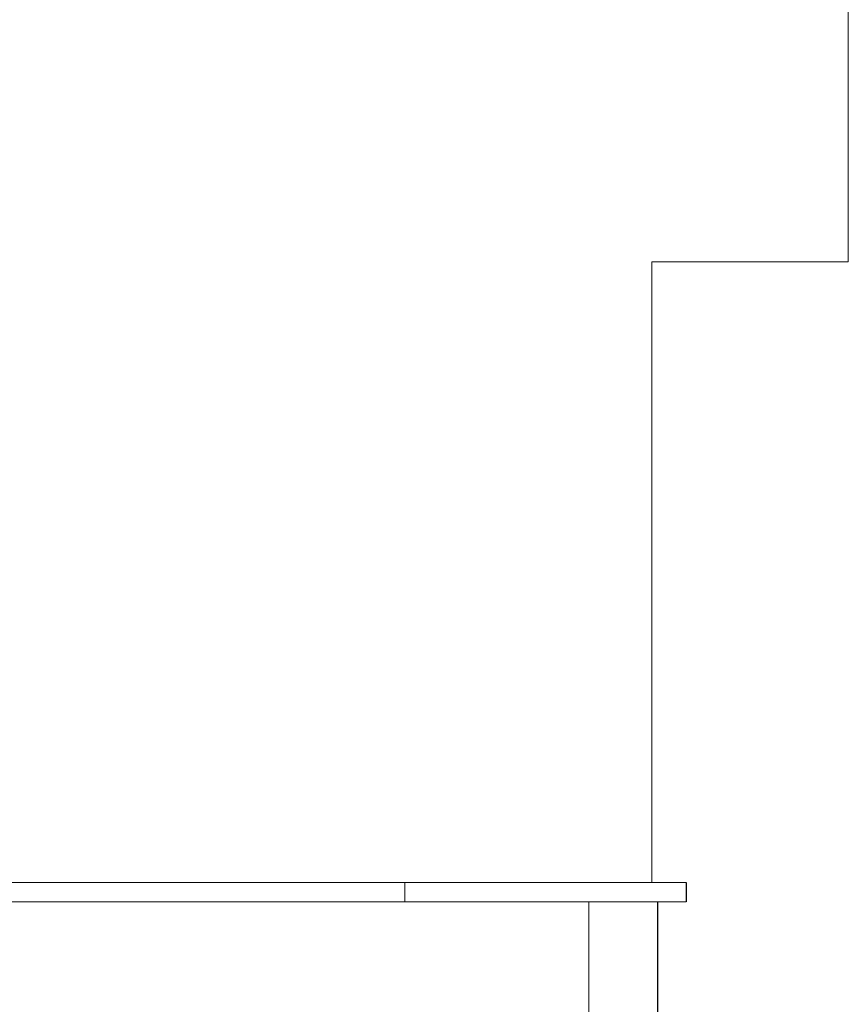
# Model space of a CAD drawing. Header units: inches. Extents: x 1 to 669, y 0 to 417.
# Tile 21 of 256: x 69 to 80, y 247 to 260. Entities that reach past the tile are written whole.
import ezdxf

# ---------------------------------------------------------------- set-up
doc = ezdxf.new("R2010")
doc.units = ezdxf.units.IN
doc.header["$LTSCALE"] = 12
doc.header["$MEASUREMENT"] = 0
doc.layers.get('0').update_dxf_attribs({"linetype": 'CONTINUOUS'})

msp = doc.modelspace()

# ---------------------------------------------------------------- linework, layer by layer
at = {"lineweight": 0}
for p, q in [((79.5456, 264.77576), (79.5456, 256.77576)), ((77.01366, 256.77576), (79.5456, 256.77576)), ((77.01366, 248.77576), (77.01366, 256.77576)), ((59.48976, 248.77576), (73.82616, 248.77576)), ((73.82616, 248.77576), (77.45645, 248.77576)), ((73.82616, 248.52576), (73.82616, 248.77576)), ((73.82616, 248.52576), (59.48976, 248.52576)), ((77.45645, 248.52576), (73.82616, 248.52576)), ((76.20116, 248.52576), (76.20116, 243.47277))]:
    msp.add_line(p, q, dxfattribs=at)
for p, q in [((77.45645, 248.77576), (77.45645, 248.52576)), ((77.09041, 237.00509), (77.09041, 248.52576))]:
    msp.add_line(p, q)

doc.saveas('drawing.dxf')
